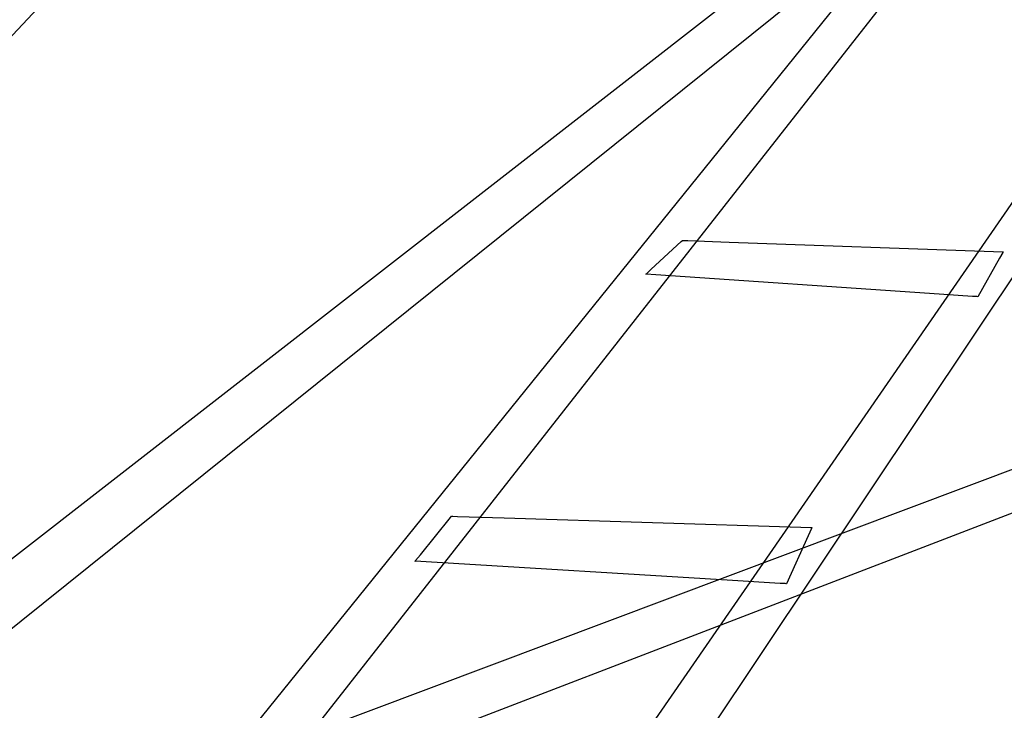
# Model space of a CAD drawing. Extents: x -3.57 to 3.57, y -2.08 to 2.06.
# Tile 183 of 219: x 1.74 to 2.23, y -0.06 to 0.29. Entities that reach past the tile are written whole.
import ezdxf

# ---------------------------------------------------------------- set-up
doc = ezdxf.new("R2010")
doc.units = 0

msp = doc.modelspace()

# ---------------------------------------------------------------- linework, layer by layer
at = {"layer": 'Layer 1', "color": 7, "linetype": 'CONTINUOUS'}
for p, q in [((1.782298, -0.153725), (2.468247, 0.695594)), ((1.986029, -0.160581), (2.567694, 0.681786)), ((2.052032, 0.620055), (1.179984, -0.309646)), ((2.38696, 0.575249), (1.72187, -0.272912)), ((2.501036, 0.561215), (1.94023, -0.278835)), ((1.688081, -0.052381), (2.429644, 0.543184)), ((2.307862, 0.465673), (1.545443, -0.127576)), ((1.680628, -0.144601), (2.809194, 0.279478)), ((2.681459, 0.213541), (1.5668, -0.21517)), ((2.051701, 0.162492), (2.066763, 0.176399)), ((2.066763, 0.176399), (2.067289, 0.176885)), ((2.067289, 0.176885), (2.067315, 0.176909)), ((2.067315, 0.176909), (2.067315, 0.176909)), ((2.067315, 0.176909), (2.067315, 0.176909)), ((2.067315, 0.176909), (2.067315, 0.176909)), ((2.067315, 0.176909), (2.067315, 0.176909)), ((2.067315, 0.176909), (2.067315, 0.176909)), ((2.067315, 0.176909), (2.067315, 0.176909)), ((2.067315, 0.176909), (2.067315, 0.176909)), ((2.067315, 0.176909), (2.067316, 0.176909)), ((2.067316, 0.176909), (2.067318, 0.176909)), ((2.067318, 0.176909), (2.067327, 0.176909)), ((2.067327, 0.176909), (2.067427, 0.176906)), ((2.067427, 0.176906), (2.067917, 0.176888)), ((2.067917, 0.176888), (2.070004, 0.176815)), ((2.070004, 0.176815), (2.09069, 0.176089)), ((2.09069, 0.176089), (2.222781, 0.171453)), ((2.22578, 0.168002), (2.214969, 0.148783)), ((2.222781, 0.171453), (2.227049, 0.171304)), ((2.227414, 0.170906), (2.22578, 0.168002)), ((2.227049, 0.171304), (2.227626, 0.171283)), ((2.227578, 0.171199), (2.227414, 0.170906)), ((2.227617, 0.171268), (2.227578, 0.171199)), ((2.227625, 0.171282), (2.227617, 0.171268)), ((2.227626, 0.171283), (2.227625, 0.171282)), ((2.227626, 0.171283), (2.227626, 0.171283)), ((2.227626, 0.171283), (2.227626, 0.171283)), ((2.227626, 0.171283), (2.227626, 0.171283)), ((2.227626, 0.171283), (2.227626, 0.171283)), ((2.227626, 0.171283), (2.227626, 0.171283)), ((2.227626, 0.171283), (2.227626, 0.171283)), ((2.227626, 0.171283), (2.227626, 0.171283)), ((2.227626, 0.171283), (2.227626, 0.171283)), ((2.227626, 0.171283), (2.227626, 0.171283)), ((2.227626, 0.171283), (2.227626, 0.171283)), ((2.227626, 0.171283), (2.227626, 0.171283)), ((2.049342, 0.160315), (2.051701, 0.162492)), ((2.049035, 0.160031), (2.049035, 0.160032)), ((2.049035, 0.160032), (2.049035, 0.160032)), ((2.049035, 0.160032), (2.049036, 0.160032)), ((2.049037, 0.160031), (2.049035, 0.160031)), ((2.049035, 0.160031), (2.049035, 0.160031)), ((2.049035, 0.160031), (2.049035, 0.160031)), ((2.049035, 0.160031), (2.049035, 0.160031)), ((2.049035, 0.160031), (2.049035, 0.160031)), ((2.049036, 0.160032), (2.049037, 0.160033)), ((2.049036, 0.160032), (2.049036, 0.160032)), ((2.049037, 0.160033), (2.049048, 0.160043)), ((2.049275, 0.160015), (2.049037, 0.160031)), ((2.049048, 0.160043), (2.049104, 0.160095)), ((2.049104, 0.160095), (2.049342, 0.160315)), ((2.05405, 0.159692), (2.049275, 0.160015)), ((2.190774, 0.150424), (2.05405, 0.159692)), ((2.212186, 0.148972), (2.190774, 0.150424)), ((2.214346, 0.148826), (2.212186, 0.148972)), ((2.214853, 0.148791), (2.214346, 0.148826)), ((2.214956, 0.148784), (2.214853, 0.148791)), ((2.214965, 0.148784), (2.214956, 0.148784)), ((2.214968, 0.148784), (2.214965, 0.148784)), ((2.214968, 0.148783), (2.214968, 0.148784)), ((2.214969, 0.148783), (2.214968, 0.148783)), ((2.214968, 0.148783), (2.214968, 0.148783)), ((2.214968, 0.148783), (2.214968, 0.148783)), ((2.214969, 0.148783), (2.214969, 0.148783)), ((1.93639, 0.019879), (1.951452, 0.038418)), ((1.951452, 0.038418), (1.951978, 0.039066)), ((1.951978, 0.039066), (1.952004, 0.039098)), ((1.952004, 0.039098), (1.952004, 0.039098)), ((1.952004, 0.039098), (1.952004, 0.039098)), ((1.952004, 0.039098), (1.952004, 0.039098)), ((1.952004, 0.039098), (1.952004, 0.039098)), ((1.952004, 0.039098), (1.952004, 0.039098)), ((1.952004, 0.039098), (1.952004, 0.039098)), ((1.952004, 0.039098), (1.952004, 0.039098)), ((1.952004, 0.039098), (1.952005, 0.039098)), ((1.952005, 0.039098), (1.952007, 0.039098)), ((1.952007, 0.039098), (1.952018, 0.039098)), ((1.952018, 0.039098), (1.952129, 0.039095)), ((1.952129, 0.039095), (1.95268, 0.039077)), ((1.95268, 0.039077), (1.955023, 0.039004)), ((1.955023, 0.039004), (1.97825, 0.038278)), ((1.97825, 0.038278), (2.126564, 0.033642)), ((2.126564, 0.033642), (2.131357, 0.033493)), ((2.131792, 0.033001), (2.130158, 0.029371)), ((2.131357, 0.033493), (2.132004, 0.033472)), ((2.131956, 0.033367), (2.131792, 0.033001)), ((2.131995, 0.033453), (2.131956, 0.033367)), ((2.132003, 0.03347), (2.131995, 0.033453)), ((2.132004, 0.033472), (2.132003, 0.03347)), ((2.132004, 0.033472), (2.132004, 0.033472)), ((2.132004, 0.033472), (2.132004, 0.033472)), ((2.132004, 0.033472), (2.132004, 0.033472)), ((2.132004, 0.033472), (2.132004, 0.033472)), ((2.132004, 0.033472), (2.132004, 0.033472)), ((2.132004, 0.033472), (2.132004, 0.033472)), ((2.132004, 0.033472), (2.132004, 0.033472)), ((2.132004, 0.033472), (2.132004, 0.033472)), ((2.132004, 0.033472), (2.132004, 0.033472)), ((2.132004, 0.033472), (2.132004, 0.033472)), ((2.132004, 0.033472), (2.132004, 0.033472)), ((2.130158, 0.029371), (2.119346, 0.005346)), ((1.934031, 0.016976), (1.93639, 0.019879)), ((1.933724, 0.016598), (1.933724, 0.016599)), ((1.933724, 0.016599), (1.933725, 0.016599)), ((1.933726, 0.016598), (1.933724, 0.016598)), ((1.933724, 0.016598), (1.933724, 0.016598)), ((1.933724, 0.016598), (1.933724, 0.016598)), ((1.933724, 0.016598), (1.933724, 0.016598)), ((1.933724, 0.016598), (1.933724, 0.016598)), ((1.933724, 0.016598), (1.933724, 0.016598)), ((1.933724, 0.016598), (1.933724, 0.016598)), ((1.933725, 0.016599), (1.933726, 0.0166)), ((1.933726, 0.0166), (1.933737, 0.016614)), ((1.933993, 0.016582), (1.933726, 0.016598)), ((1.933737, 0.016614), (1.933793, 0.016683)), ((1.933793, 0.016683), (1.934031, 0.016976)), ((1.939334, 0.016258), (1.933993, 0.016582)), ((2.092281, 0.006987), (1.939334, 0.016258)), ((2.116233, 0.005535), (2.092281, 0.006987)), ((2.11865, 0.005389), (2.116233, 0.005535)), ((2.119217, 0.005354), (2.11865, 0.005389)), ((2.119332, 0.005347), (2.119217, 0.005354)), ((2.119343, 0.005347), (2.119332, 0.005347)), ((2.119346, 0.005347), (2.119343, 0.005347)), ((2.119346, 0.005346), (2.119346, 0.005347)), ((2.119346, 0.005346), (2.119346, 0.005346)), ((2.119346, 0.005346), (2.119346, 0.005346)), ((2.119346, 0.005346), (2.119346, 0.005346)), ((2.119346, 0.005346), (2.119346, 0.005346))]:
    msp.add_line(p, q, dxfattribs=at)

doc.saveas('drawing.dxf')
